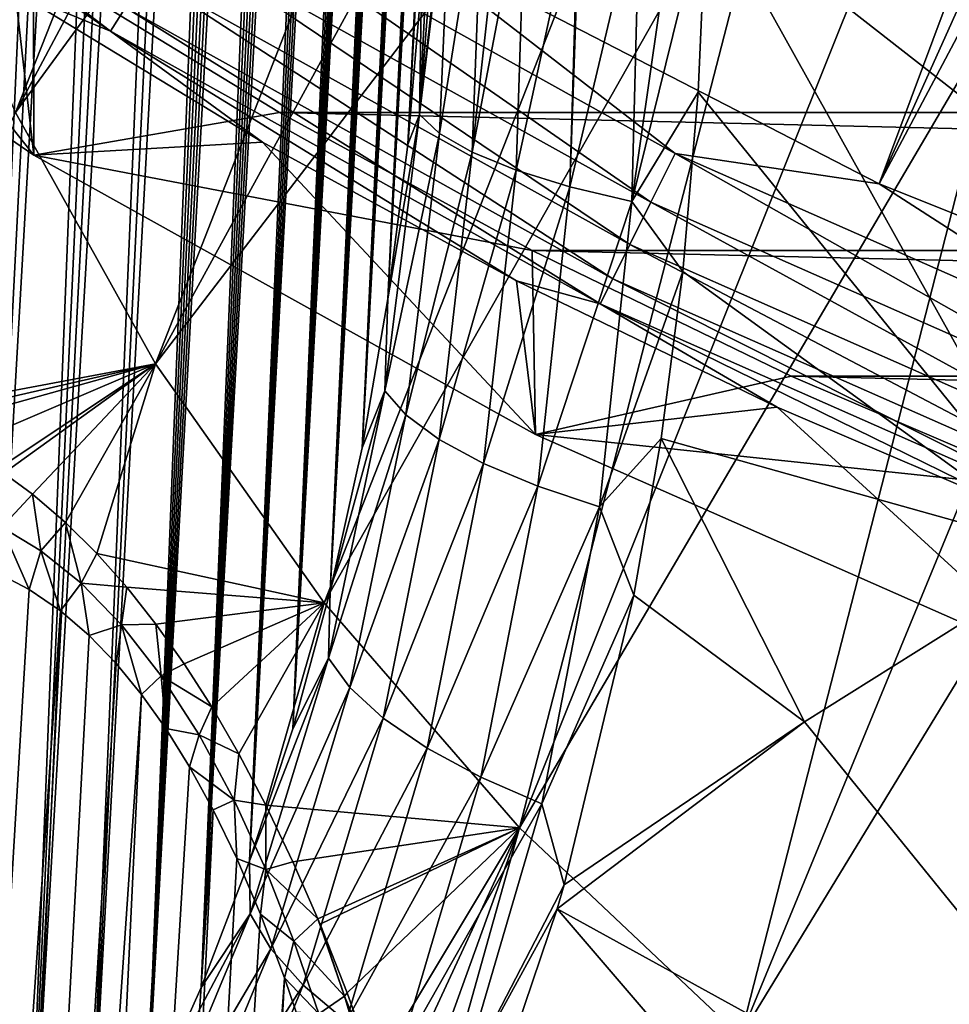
# Model space of a CAD drawing. Header units: metres. Extents: x -109 to 109, y -315 to 32.
# Tile 62 of 256: x -93.68 to -88.82, y -32.07 to -26.92. Entities that reach past the tile are written whole.
import ezdxf

# ---------------------------------------------------------------- set-up
doc = ezdxf.new("R2010")
doc.units = ezdxf.units.M
doc.layers.add('solid_K244242000C74_AAA', color=7, linetype='CONTINUOUS')

msp = doc.modelspace()

# ---------------------------------------------------------------- linework, layer by layer
at = {"layer": 'solid_K244242000C74_AAA'}
for points in [[(-92.734749, -31.987024, 68.056053), (-91.775185, -13.923113, 41.181446), (-91.827324, -13.924171, 40.906372)], [(-92.734749, -31.987024, 68.056053), (-91.724617, -13.929534, 41.470112), (-91.775185, -13.923113, 41.181446)], [(-92.734749, -31.987024, 68.056053), (-91.827324, -13.924171, 40.906372), (-91.880943, -13.932295, 40.644512)], [(-92.734749, -31.987024, 68.056053), (-92.481003, -31.324652, 68.355843), (-91.724617, -13.929534, 41.470112)], [(-92.734749, -31.987024, 68.056053), (-91.880943, -13.932295, 40.644512), (-91.935974, -13.947186, 40.395546)], [(-92.734749, -31.987024, 68.056053), (-91.935974, -13.947186, 40.395546), (-91.992386, -13.968916, 40.159569)], [(-92.481003, -31.324652, 68.355843), (-91.675644, -13.94329, 41.772221), (-91.724617, -13.929534, 41.470112)], [(-92.481003, -31.324652, 68.355843), (-91.628342, -13.96501, 42.088528), (-91.675644, -13.94329, 41.772221)], [(-93.016327, -32.620781, 67.739182), (-91.992386, -13.968916, 40.159569), (-92.049995, -13.996799, 39.936111)], [(-93.016327, -32.620781, 67.739182), (-92.734749, -31.987024, 68.056053), (-91.992386, -13.968916, 40.159569)], [(-93.016327, -32.620781, 67.739182), (-92.049995, -13.996799, 39.936111), (-92.108826, -14.031004, 39.725166)], [(-92.481003, -31.324652, 68.355843), (-91.582748, -13.994642, 42.418934), (-91.628342, -13.96501, 42.088528)], [(-92.481003, -31.324652, 68.355843), (-91.53891, -14.032505, 42.763851), (-91.582748, -13.994642, 42.418934)], [(-93.016327, -32.620781, 67.739182), (-92.108826, -14.031004, 39.725166), (-92.168648, -14.071029, 39.52668)], [(-92.481003, -31.324652, 68.355843), (-92.255585, -30.633236, 68.637871), (-91.53891, -14.032505, 42.763851)], [(-92.255585, -30.633236, 68.637871), (-91.496902, -14.079169, 43.123989), (-91.53891, -14.032505, 42.763851)], [(-93.016327, -32.620781, 67.739182), (-92.168648, -14.071029, 39.52668), (-92.229248, -14.116401, 39.340569)], [(-92.255585, -30.633236, 68.637871), (-91.456734, -14.134421, 43.499065), (-91.496902, -14.079169, 43.123989)], [(-93.016327, -32.620781, 67.739182), (-92.229248, -14.116401, 39.340569), (-92.290634, -14.167296, 39.166855)], [(-92.255585, -30.633236, 68.637871), (-91.431023, -14.176423, 43.757919), (-91.456734, -14.134421, 43.499065)], [(-93.325043, -33.225441, 67.405869), (-92.290634, -14.167296, 39.166855), (-92.414452, -14.282394, 38.855431)], [(-93.325043, -33.225441, 67.405869), (-93.016327, -32.620781, 67.739182), (-92.290634, -14.167296, 39.166855)], [(-92.255585, -30.633236, 68.637871), (-91.406189, -14.222763, 44.024078), (-91.431023, -14.176423, 43.757919)], [(-92.255585, -30.633236, 68.637871), (-91.382217, -14.273176, 44.297199), (-91.406189, -14.222763, 44.024078)], [(-93.325043, -33.225441, 67.405869), (-92.414452, -14.282394, 38.855431), (-92.538818, -14.413324, 38.590031)], [(-92.255585, -30.633236, 68.637871), (-91.359131, -14.327918, 44.577595), (-91.382217, -14.273176, 44.297199)], [(-92.255585, -30.633236, 68.637871), (-92.059273, -29.912788, 68.90123), (-91.359131, -14.327918, 44.577595)], [(-92.059273, -29.912788, 68.90123), (-91.336975, -14.38732, 44.865688), (-91.359131, -14.327918, 44.577595)], [(-93.660652, -33.801411, 67.056526), (-92.538818, -14.413324, 38.590031), (-92.662857, -14.55744, 38.367126)], [(-93.660652, -33.801411, 67.056526), (-93.325043, -33.225441, 67.405869), (-92.538818, -14.413324, 38.590031)], [(-92.059273, -29.912788, 68.90123), (-91.31575, -14.45146, 45.161579), (-91.336975, -14.38732, 44.865688)], [(-92.059273, -29.912788, 68.90123), (-91.295448, -14.520084, 45.464935), (-91.31575, -14.45146, 45.161579)], [(-92.059273, -29.912788, 68.90123), (-91.2761, -14.593557, 45.776207), (-91.295448, -14.520084, 45.464935)], [(-93.660652, -33.801411, 67.056526), (-92.662857, -14.55744, 38.367126), (-92.786491, -14.712688, 38.181286)], [(-92.059273, -29.912788, 68.90123), (-91.257744, -14.672276, 46.095867), (-91.2761, -14.593557, 45.776207)], [(-92.059273, -29.912788, 68.90123), (-91.240379, -14.756166, 46.423832), (-91.257744, -14.672276, 46.095867)], [(-93.660652, -33.801411, 67.056526), (-92.786491, -14.712688, 38.181286), (-92.911285, -14.879952, 38.026783)], [(-92.059273, -29.912788, 68.90123), (-91.224007, -14.845071, 46.759903), (-91.240379, -14.756166, 46.423832)], [(-91.771088, -26.450235, -78.325066), (-89.187675, -27.782076, -78.325066), (-84.324875, -14.759292, -73.288864)], [(-89.187675, -27.782076, -78.325066), (-83.514343, -15.161276, -73.288864), (-84.324875, -14.759292, -73.288864)], [(-94.022644, -34.348198, 66.691551), (-92.911285, -14.879952, 38.026783), (-93.039063, -15.061256, 37.899879)], [(-94.022644, -34.348198, 66.691551), (-93.660652, -33.801411, 67.056526), (-92.911285, -14.879952, 38.026783)], [(-92.059273, -29.912788, 68.90123), (-91.892899, -29.163418, 69.145096), (-91.224007, -14.845071, 46.759903)], [(-91.892899, -29.163418, 69.145096), (-91.208656, -14.939462, 47.104622), (-91.224007, -14.845071, 46.759903)], [(-91.892899, -29.163418, 69.145096), (-91.194374, -15.039802, 47.458508), (-91.208656, -14.939462, 47.104622)], [(-91.892899, -29.163418, 69.145096), (-91.181137, -15.145789, 47.821236), (-91.194374, -15.039802, 47.458508)], [(-94.022644, -34.348198, 66.691551), (-93.039063, -15.061256, 37.899879), (-93.172005, -15.259693, 37.798374)], [(-91.892899, -29.163418, 69.145096), (-91.168953, -15.257475, 48.192837), (-91.181137, -15.145789, 47.821236)], [(-89.187675, -27.782076, -78.325066), (-82.683243, -15.518789, -73.288864), (-83.514343, -15.161276, -73.288864)], [(-94.022644, -34.348198, 66.691551), (-93.172005, -15.259693, 37.798374), (-93.312584, -15.479293, 37.721706)], [(-91.892899, -29.163418, 69.145096), (-91.160538, -15.345319, 48.477726), (-91.168953, -15.257475, 48.192837)], [(-91.892899, -29.163418, 69.145096), (-91.152771, -15.436923, 48.7682), (-91.160538, -15.345319, 48.477726)], [(-91.892899, -29.163418, 69.145096), (-91.145638, -15.532283, 49.064262), (-91.152771, -15.436923, 48.7682)], [(-94.410835, -34.865726, 66.311256), (-93.312584, -15.479293, 37.721706), (-93.463249, -15.724879, 37.671524)], [(-94.410835, -34.865726, 66.311256), (-94.022644, -34.348198, 66.691551), (-93.312584, -15.479293, 37.721706)], [(-91.892899, -29.163418, 69.145096), (-91.757271, -28.384418, 69.368095), (-91.145638, -15.532283, 49.064262)], [(-91.757271, -28.384418, 69.368095), (-91.139114, -15.631063, 49.365555), (-91.145638, -15.532283, 49.064262)], [(-89.187675, -27.782076, -78.325066), (-86.489372, -28.862318, -78.325066), (-82.683243, -15.518789, -73.288864)], [(-91.757271, -28.384418, 69.368095), (-91.133224, -15.733521, 49.672329), (-91.139114, -15.631063, 49.365555)], [(-94.410835, -34.865726, 66.311256), (-93.463249, -15.724879, 37.671524), (-93.625526, -16.000553, 37.651882)], [(-91.757271, -28.384418, 69.368095), (-91.127998, -15.83994, 49.984875), (-91.133224, -15.733521, 49.672329)], [(-91.757271, -28.384418, 69.368095), (-91.123444, -15.950604, 50.303474), (-91.127998, -15.83994, 49.984875)], [(-91.757271, -28.384418, 69.368095), (-91.119576, -16.065567, 50.628185), (-91.123444, -15.950604, 50.303474)], [(-94.825127, -35.353676, 65.915604), (-93.625526, -16.000553, 37.651882), (-93.799942, -16.308577, 37.666935)], [(-94.825127, -35.353676, 65.915604), (-94.410835, -34.865726, 66.311256), (-93.625526, -16.000553, 37.651882)], [(-91.757271, -28.384418, 69.368095), (-91.116341, -16.184387, 50.958572), (-91.119576, -16.065567, 50.628185)], [(-91.757271, -28.384418, 69.368095), (-91.113777, -16.307348, 51.294899), (-91.116341, -16.184387, 50.958572)], [(-91.757271, -28.384418, 69.368095), (-91.1119, -16.43479, 51.637482), (-91.113777, -16.307348, 51.294899)], [(-91.757271, -28.384418, 69.368095), (-91.110741, -16.567055, 51.986637), (-91.1119, -16.43479, 51.637482)], [(-91.757271, -28.384418, 69.368095), (-91.653458, -27.576309, 69.569267), (-91.110741, -16.567055, 51.986637)], [(-91.653458, -27.576309, 69.569267), (-91.110298, -16.704269, 52.342491), (-91.110741, -16.567055, 51.986637)], [(-91.653458, -27.576309, 69.569267), (-91.110527, -16.845873, 52.704533), (-91.110298, -16.704269, 52.342491)], [(-91.653458, -27.576309, 69.569267), (-91.111435, -16.992165, 53.073009), (-91.110527, -16.845873, 52.704533)], [(-91.653458, -27.576309, 69.569267), (-91.113068, -17.143559, 53.448288), (-91.111435, -16.992165, 53.073009)], [(-91.653458, -27.576309, 69.569267), (-91.114906, -17.268625, 53.753639), (-91.113068, -17.143559, 53.448288)], [(-91.653458, -27.576309, 69.569267), (-91.117233, -17.397423, 54.063744), (-91.114906, -17.268625, 53.753639)], [(-91.653458, -27.576309, 69.569267), (-91.12001, -17.529573, 54.378288), (-91.117233, -17.397423, 54.063744)], [(-91.653458, -27.576309, 69.569267), (-91.123222, -17.664953, 54.697159), (-91.12001, -17.529573, 54.378288)], [(-91.653458, -27.576309, 69.569267), (-91.126892, -17.803816, 55.020565), (-91.123222, -17.664953, 54.697159)], [(-91.653458, -27.576309, 69.569267), (-91.131035, -17.946421, 55.348701), (-91.126892, -17.803816, 55.020565)], [(-91.653458, -27.576309, 69.569267), (-91.582436, -26.737772, 69.746635), (-91.131035, -17.946421, 55.348701)], [(-93.706413, -27.409283, 27.134937), (-94.283287, -26.043947, 28.090956), (-91.721329, -22.381346, 22.677988)], [(-93.706413, -27.409283, 27.134937), (-91.721329, -22.381346, 22.677988), (-91.398743, -23.073599, 22.193266)], [(-93.706413, -27.409283, 27.134937), (-91.398743, -23.073599, 22.193266), (-91.029282, -23.749949, 21.719683)], [(-92.973717, -28.723515, 26.214703), (-93.706413, -27.409283, 27.134937), (-91.029282, -23.749949, 21.719683)], [(-92.973717, -28.723515, 26.214703), (-91.029282, -23.749949, 21.719683), (-90.614105, -24.408264, 21.258724)], [(-92.973717, -28.723515, 26.214703), (-90.614105, -24.408264, 21.258724), (-90.154518, -25.046474, 20.811846)], [(-92.091827, -29.974745, 25.338581), (-92.973717, -28.723515, 26.214703), (-90.154518, -25.046474, 20.811846)], [(-92.091827, -29.974745, 25.338581), (-90.154518, -25.046474, 20.811846), (-89.651978, -25.662571, 20.380449)], [(-95.626381, -25.327423, -79.521729), (-93.20787, -26.98414, -79.521729), (-95.537621, -25.209885, -79.20536)], [(-93.20787, -26.98414, -79.521729), (-93.130333, -26.858913, -79.20536), (-95.537621, -25.209885, -79.20536)], [(-95.626381, -25.327423, -79.521729), (-93.707352, -26.775158, -79.857155), (-93.20787, -26.98414, -79.521729)], [(-88.453484, -25.43568, 72.422318), (-90.090057, -26.283869, 71.828407), (-86.687981, -28.941093, 72.09848)], [(-91.068741, -31.151642, 24.514509), (-92.091827, -29.974745, 25.338581), (-89.651978, -25.662571, 20.380449)], [(-91.068741, -31.151642, 24.514509), (-89.651978, -25.662571, 20.380449), (-89.108047, -26.254618, 19.965893)], [(-94.961876, -25.926069, -79.857155), (-96.085686, -25.935514, -83.669998), (-93.609093, -27.632029, -83.669998)], [(-93.609093, -27.632029, -83.669998), (-96.085686, -25.935514, -83.669998), (-93.611084, -26.624954, -83.82)], [(-93.707352, -26.775158, -79.857155), (-94.961876, -25.926069, -79.857155), (-93.609093, -27.632029, -83.669998)], [(-91.59285, -27.419867, 69.988159), (-91.519005, -25.943859, 70.267639), (-91.582436, -26.737772, 69.746635)], [(-91.59285, -27.419867, 69.988159), (-91.479561, -25.980305, 70.447701), (-91.519005, -25.943859, 70.267639)], [(-88.166451, -27.011303, 19.309223), (-89.108047, -26.254618, 19.965893), (-89.292892, -25.924986, 20.06987)], [(-88.166451, -27.011303, 19.309223), (-89.292892, -25.924986, 20.06987), (-88.108452, -26.915844, 19.268673)], [(-91.59285, -27.419867, 69.988159), (-91.433456, -26.010519, 70.594872), (-91.479561, -25.980305, 70.447701)], [(-91.59285, -27.419867, 69.988159), (-91.422569, -26.016598, 70.624542), (-91.433456, -26.010519, 70.594872)], [(-91.487991, -27.518879, 70.336266), (-91.422569, -26.016598, 70.624542), (-91.59285, -27.419867, 69.988159)], [(-91.487991, -27.518879, 70.336266), (-91.259552, -26.085991, 70.957085), (-91.422569, -26.016598, 70.624542)], [(-91.317413, -27.617203, 70.657532), (-91.259552, -26.085991, 70.957085), (-91.487991, -27.518879, 70.336266)], [(-91.317413, -27.617203, 70.657532), (-91.150673, -26.119865, 71.115906), (-91.259552, -26.085991, 70.957085)], [(-91.317413, -27.617203, 70.657532), (-91.035698, -26.149666, 71.253456), (-91.150673, -26.119865, 71.115906)], [(-91.087181, -27.711336, 70.940559), (-91.035698, -26.149666, 71.253456), (-91.317413, -27.617203, 70.657532)], [(-91.087181, -27.711336, 70.940559), (-90.759018, -26.205057, 71.503143), (-91.035698, -26.149666, 71.253456)], [(-90.805458, -27.797941, 71.175301), (-90.759018, -26.205057, 71.503143), (-91.087181, -27.711336, 70.940559)], [(-90.805458, -27.797941, 71.175301), (-90.749451, -26.206654, 71.510223), (-90.759018, -26.205057, 71.503143)], [(-90.805458, -27.797941, 71.175301), (-90.439308, -26.250328, 71.697296), (-90.749451, -26.206654, 71.510223)], [(-92.895164, -26.479095, -78.672592), (-90.382042, -27.878895, -78.672592), (-92.744682, -26.236067, -78.472404)], [(-92.744682, -26.236067, -78.472404), (-90.254631, -27.623018, -78.472404), (-91.771088, -26.450235, -78.325066)], [(-90.382042, -27.878895, -78.672592), (-90.254631, -27.623018, -78.472404), (-92.744682, -26.236067, -78.472404)], [(-91.068741, -31.151642, 24.514509), (-89.108047, -26.254618, 19.965893), (-88.524452, -26.820749, 19.569485)], [(-90.482239, -27.873957, 71.353432), (-90.439308, -26.250328, 71.697296), (-90.805458, -27.797941, 71.175301)], [(-90.482239, -27.873957, 71.353432), (-90.250999, -26.270479, 71.7771), (-90.439308, -26.250328, 71.697296)], [(-90.482239, -27.873957, 71.353432), (-90.090057, -26.283869, 71.828407), (-90.250999, -26.270479, 71.7771)], [(-88.166451, -27.011303, 19.309223), (-88.524452, -26.820749, 19.569485), (-89.108047, -26.254618, 19.965893)], [(-90.482239, -27.873957, 71.353432), (-90.134674, -27.30278, 71.608345), (-90.090057, -26.283869, 71.828407)], [(-90.090057, -26.283869, 71.828407), (-90.134674, -27.30278, 71.608345), (-88.177071, -29.717634, 71.554741)], [(-90.090057, -26.283869, 71.828407), (-88.177071, -29.717634, 71.554741), (-86.687981, -28.941093, 72.09848)], [(-90.254631, -27.623018, -78.472404), (-89.187675, -27.782076, -78.325066), (-91.771088, -26.450235, -78.325066)], [(-93.025032, -26.688839, -78.919411), (-90.492004, -28.099726, -78.919411), (-92.895164, -26.479095, -78.672592)], [(-90.492004, -28.099726, -78.919411), (-90.382042, -27.878895, -78.672592), (-92.895164, -26.479095, -78.672592)], [(-93.611084, -26.624954, -83.82), (-59.388916, -26.624954, -83.82), (-60.675346, -27.409105, -83.82)], [(-93.611084, -26.624954, -83.82), (-60.675346, -27.409105, -83.82), (-92.324654, -27.409105, -83.82)], [(-93.609093, -27.632029, -83.669998), (-93.611084, -26.624954, -83.82), (-92.324654, -27.409105, -83.82)], [(-93.130333, -26.858913, -79.20536), (-90.581161, -28.278791, -79.20536), (-93.025032, -26.688839, -78.919411)], [(-90.581161, -28.278791, -79.20536), (-90.492004, -28.099726, -78.919411), (-93.025032, -26.688839, -78.919411)], [(-92.413849, -27.563591, -79.857155), (-93.707352, -26.775158, -79.857155), (-93.609093, -27.632029, -83.669998)], [(-93.20787, -26.98414, -79.521729), (-93.707352, -26.775158, -79.857155), (-92.413849, -27.563591, -79.857155)], [(-91.59285, -27.419867, 69.988159), (-91.582436, -26.737772, 69.746635), (-91.653458, -27.576309, 69.569267)], [(-89.913719, -32.243546, 23.74995), (-91.068741, -31.151642, 24.514509), (-88.524452, -26.820749, 19.569485)], [(-89.913719, -32.243546, 23.74995), (-88.524452, -26.820749, 19.569485), (-87.903023, -27.359186, 19.192467)], [(-93.20787, -26.98414, -79.521729), (-90.64682, -28.410639, -79.521729), (-93.130333, -26.858913, -79.20536)], [(-90.64682, -28.410639, -79.521729), (-90.581161, -28.278791, -79.20536), (-93.130333, -26.858913, -79.20536)], [(-93.20787, -26.98414, -79.521729), (-92.413849, -27.563591, -79.857155), (-91.08429, -28.289583, -79.857155)], [(-93.20787, -26.98414, -79.521729), (-91.08429, -28.289583, -79.857155), (-90.64682, -28.410639, -79.521729)], [(-90.482239, -27.873957, 71.353432), (-90.21563, -28.241627, 71.373337), (-90.134674, -27.30278, 71.608345)], [(-90.134674, -27.30278, 71.608345), (-90.21563, -28.241627, 71.373337), (-88.177071, -29.717634, 71.554741)], [(-89.913719, -32.243546, 23.74995), (-87.903023, -27.359186, 19.192467), (-87.245712, -27.868233, 18.836027)], [(-94.420181, -28.996735, 28.902571), (-93.706413, -27.409283, 27.134937), (-92.973717, -28.723515, 26.214703)], [(-93.609093, -27.632029, -83.669998), (-92.324654, -27.409105, -83.82), (-91.002342, -28.131109, -83.82)], [(-92.324654, -27.409105, -83.82), (-60.675346, -27.409105, -83.82), (-61.997654, -28.131109, -83.82)], [(-92.324654, -27.409105, -83.82), (-61.997654, -28.131109, -83.82), (-91.002342, -28.131109, -83.82)], [(-91.774246, -28.864626, 69.623062), (-91.59285, -27.419867, 69.988159), (-91.757271, -28.384418, 69.368095)], [(-91.487991, -27.518879, 70.336266), (-91.59285, -27.419867, 69.988159), (-91.774246, -28.864626, 69.623062)], [(-91.59285, -27.419867, 69.988159), (-91.653458, -27.576309, 69.569267), (-91.757271, -28.384418, 69.368095)], [(-91.664444, -28.991077, 69.960594), (-91.487991, -27.518879, 70.336266), (-91.774246, -28.864626, 69.623062)], [(-91.317413, -27.617203, 70.657532), (-91.487991, -27.518879, 70.336266), (-91.664444, -28.991077, 69.960594)], [(-92.413849, -27.563591, -79.857155), (-93.609093, -27.632029, -83.669998), (-90.986404, -29.092854, -83.669998)], [(-91.08429, -28.289583, -79.857155), (-92.413849, -27.563591, -79.857155), (-90.986404, -29.092854, -83.669998)], [(-90.986404, -29.092854, -83.669998), (-93.609093, -27.632029, -83.669998), (-91.002342, -28.131109, -83.82)], [(-91.48999, -29.119514, 70.26889), (-91.317413, -27.617203, 70.657532), (-91.664444, -28.991077, 69.960594)], [(-91.087181, -27.711336, 70.940559), (-91.317413, -27.617203, 70.657532), (-91.48999, -29.119514, 70.26889)], [(-90.382042, -27.878895, -78.672592), (-87.750481, -29.04084, -78.672592), (-90.254631, -27.623018, -78.472404)], [(-90.254631, -27.623018, -78.472404), (-87.647224, -28.7743, -78.472404), (-89.187675, -27.782076, -78.325066)], [(-87.750481, -29.04084, -78.672592), (-87.647224, -28.7743, -78.472404), (-90.254631, -27.623018, -78.472404)], [(-91.257065, -29.245371, 70.536995), (-91.087181, -27.711336, 70.940559), (-91.48999, -29.119514, 70.26889)], [(-90.805458, -27.797941, 71.175301), (-91.087181, -27.711336, 70.940559), (-91.257065, -29.245371, 70.536995)], [(-90.973953, -29.364182, 70.755409), (-90.805458, -27.797941, 71.175301), (-91.257065, -29.245371, 70.536995)], [(-90.482239, -27.873957, 71.353432), (-90.805458, -27.797941, 71.175301), (-90.973953, -29.364182, 70.755409)], [(-87.647224, -28.7743, -78.472404), (-86.489372, -28.862318, -78.325066), (-89.187675, -27.782076, -78.325066)], [(-88.637215, -33.24057, 23.051826), (-89.913719, -32.243546, 23.74995), (-87.245712, -27.868233, 18.836027)], [(-90.650688, -29.471735, 70.916367), (-90.482239, -27.873957, 71.353432), (-90.973953, -29.364182, 70.755409)], [(-90.650688, -29.471735, 70.916367), (-90.21563, -28.241627, 71.373337), (-90.482239, -27.873957, 71.353432)], [(-90.492004, -28.099726, -78.919411), (-87.8396, -29.270876, -78.919411), (-90.382042, -27.878895, -78.672592)], [(-87.8396, -29.270876, -78.919411), (-87.750481, -29.04084, -78.672592), (-90.382042, -27.878895, -78.672592)], [(-90.581161, -28.278791, -79.20536), (-87.911858, -29.457405, -79.20536), (-90.492004, -28.099726, -78.919411)], [(-87.911858, -29.457405, -79.20536), (-87.8396, -29.270876, -78.919411), (-90.492004, -28.099726, -78.919411)], [(-91.002342, -28.131109, -83.82), (-61.997654, -28.131109, -83.82), (-63.352322, -28.789171, -83.82)], [(-91.002342, -28.131109, -83.82), (-63.352322, -28.789171, -83.82), (-89.647675, -28.789171, -83.82)], [(-90.986404, -29.092854, -83.669998), (-91.002342, -28.131109, -83.82), (-89.647675, -28.789171, -83.82)], [(-90.650688, -29.471735, 70.916367), (-90.329071, -29.11421, 71.12542), (-90.21563, -28.241627, 71.373337)], [(-90.64682, -28.410639, -79.521729), (-87.965065, -29.594748, -79.521729), (-90.581161, -28.278791, -79.20536)], [(-87.965065, -29.594748, -79.521729), (-87.911858, -29.457405, -79.20536), (-90.581161, -28.278791, -79.20536)], [(-90.21563, -28.241627, 71.373337), (-90.329071, -29.11421, 71.12542), (-88.177071, -29.717634, 71.554741)], [(-89.721703, -28.951488, -79.857155), (-91.08429, -28.289583, -79.857155), (-90.986404, -29.092854, -83.669998)], [(-90.64682, -28.410639, -79.521729), (-91.08429, -28.289583, -79.857155), (-89.721703, -28.951488, -79.857155)], [(-91.774246, -28.864626, 69.623062), (-91.757271, -28.384418, 69.368095), (-91.892899, -29.163418, 69.145096)], [(-90.64682, -28.410639, -79.521729), (-89.721703, -28.951488, -79.857155), (-88.329163, -29.547808, -79.857155)], [(-90.64682, -28.410639, -79.521729), (-88.329163, -29.547808, -79.857155), (-87.965065, -29.594748, -79.521729)], [(-94.308754, -29.028305, 28.693356), (-94.420181, -28.996735, 28.902571), (-92.973717, -28.723515, 26.214703)], [(-94.200523, -29.066525, 28.495916), (-94.308754, -29.028305, 28.693356), (-92.973717, -28.723515, 26.214703)], [(-93.993431, -29.16049, 28.134439), (-94.200523, -29.066525, 28.495916), (-92.973717, -28.723515, 26.214703)], [(-93.79908, -29.274761, 27.815552), (-93.993431, -29.16049, 28.134439), (-92.973717, -28.723515, 26.214703)], [(-93.766235, -29.296635, 27.763668), (-93.79908, -29.274761, 27.815552), (-92.973717, -28.723515, 26.214703)], [(-93.616096, -29.406357, 27.534233), (-93.766235, -29.296635, 27.763668), (-92.973717, -28.723515, 26.214703)], [(-93.443413, -29.554035, 27.286863), (-93.616096, -29.406357, 27.534233), (-92.973717, -28.723515, 26.214703)], [(-93.279518, -29.716154, 27.069237), (-93.443413, -29.554035, 27.286863), (-92.973717, -28.723515, 26.214703)], [(-93.279518, -29.716154, 27.069237), (-92.973717, -28.723515, 26.214703), (-92.091827, -29.974745, 25.338581)], [(-90.986404, -29.092854, -83.669998), (-89.647675, -28.789171, -83.82), (-88.262672, -29.382273, -83.82)], [(-89.647675, -28.789171, -83.82), (-63.352322, -28.789171, -83.82), (-64.737328, -29.382273, -83.82)], [(-89.647675, -28.789171, -83.82), (-64.737328, -29.382273, -83.82), (-88.262672, -29.382273, -83.82)], [(-92.068306, -30.263641, 69.173698), (-91.774246, -28.864626, 69.623062), (-92.059273, -29.912788, 68.90123)], [(-91.664444, -28.991077, 69.960594), (-91.774246, -28.864626, 69.623062), (-92.068306, -30.263641, 69.173698)], [(-91.774246, -28.864626, 69.623062), (-91.892899, -29.163418, 69.145096), (-92.059273, -29.912788, 68.90123)], [(-91.957489, -30.418209, 69.49897), (-91.664444, -28.991077, 69.960594), (-92.068306, -30.263641, 69.173698)], [(-91.48999, -29.119514, 70.26889), (-91.664444, -28.991077, 69.960594), (-91.957489, -30.418209, 69.49897)], [(-89.721703, -28.951488, -79.857155), (-90.986404, -29.092854, -83.669998), (-88.240318, -30.305361, -83.669998)], [(-88.329163, -29.547808, -79.857155), (-89.721703, -28.951488, -79.857155), (-88.240318, -30.305361, -83.669998)], [(-88.240318, -30.305361, -83.669998), (-90.986404, -29.092854, -83.669998), (-88.262672, -29.382273, -83.82)], [(-91.783257, -30.577408, 69.792694), (-91.48999, -29.119514, 70.26889), (-91.957489, -30.418209, 69.49897)], [(-91.257065, -29.245371, 70.536995), (-91.48999, -29.119514, 70.26889), (-91.783257, -30.577408, 69.792694)], [(-90.650688, -29.471735, 70.916367), (-90.471382, -29.933474, 70.865433), (-90.329071, -29.11421, 71.12542)], [(-90.329071, -29.11421, 71.12542), (-90.471382, -29.933474, 70.865433), (-89.578529, -30.596832, 70.939117)], [(-90.329071, -29.11421, 71.12542), (-89.578529, -30.596832, 70.939117), (-88.177071, -29.717634, 71.554741)], [(-91.551781, -30.735579, 70.044441), (-91.257065, -29.245371, 70.536995), (-91.783257, -30.577408, 69.792694)], [(-90.973953, -29.364182, 70.755409), (-91.257065, -29.245371, 70.536995), (-91.551781, -30.735579, 70.044441)], [(-93.776848, -29.577719, 27.925911), (-93.766235, -29.296635, 27.763668), (-93.616096, -29.406357, 27.534233)], [(-93.572571, -29.70155, 27.600996), (-93.776848, -29.577719, 27.925911), (-93.616096, -29.406357, 27.534233)], [(-93.572571, -29.70155, 27.600996), (-93.616096, -29.406357, 27.534233), (-93.443413, -29.554035, 27.286863)], [(-91.271286, -30.88711, 70.245277), (-90.973953, -29.364182, 70.755409), (-91.551781, -30.735579, 70.044441)], [(-90.650688, -29.471735, 70.916367), (-90.973953, -29.364182, 70.755409), (-91.271286, -30.88711, 70.245277)], [(-90.951729, -31.02663, 70.388069), (-90.650688, -29.471735, 70.916367), (-91.271286, -30.88711, 70.245277)], [(-90.951729, -31.02663, 70.388069), (-90.471382, -29.933474, 70.865433), (-90.650688, -29.471735, 70.916367)], [(-93.362747, -29.870653, 27.298376), (-93.572571, -29.70155, 27.600996), (-93.443413, -29.554035, 27.286863)], [(-93.362747, -29.870653, 27.298376), (-93.443413, -29.554035, 27.286863), (-93.279518, -29.716154, 27.069237)], [(-93.776848, -29.577719, 27.925911), (-93.633324, -29.903919, 27.925924), (-93.808662, -29.813515, 28.222996)], [(-93.572571, -29.70155, 27.600996), (-93.633324, -29.903919, 27.925924), (-93.776848, -29.577719, 27.925911)], [(-93.572571, -29.70155, 27.600996), (-93.470352, -30.01615, 27.671865), (-93.633324, -29.903919, 27.925924)], [(-93.362747, -29.870653, 27.298376), (-93.470352, -30.01615, 27.671865), (-93.572571, -29.70155, 27.600996)], [(-93.362747, -29.870653, 27.298376), (-93.279518, -29.716154, 27.069237), (-93.12236, -29.893044, 26.877262)], [(-93.12236, -29.893044, 26.877262), (-93.279518, -29.716154, 27.069237), (-92.091827, -29.974745, 25.338581)], [(-88.177071, -29.717634, 71.554741), (-89.578529, -30.596832, 70.939117), (-87.104576, -33.651054, 70.587013)], [(-94.825348, -49.848461, 55.766212), (-93.808662, -29.813515, 28.222996), (-93.633324, -29.903919, 27.925924)], [(-93.362747, -29.870653, 27.298376), (-93.319504, -30.145931, 27.456665), (-93.470352, -30.01615, 27.671865)], [(-93.151169, -30.088797, 27.028265), (-93.362747, -29.870653, 27.298376), (-93.12236, -29.893044, 26.877262)], [(-93.151169, -30.088797, 27.028265), (-93.319504, -30.145931, 27.456665), (-93.362747, -29.870653, 27.298376)], [(-94.825348, -49.848461, 55.766212), (-93.633324, -29.903919, 27.925924), (-93.470352, -30.01615, 27.671865)], [(-93.151169, -30.088797, 27.028265), (-93.12236, -29.893044, 26.877262), (-92.970779, -30.085201, 26.708786)], [(-92.970779, -30.085201, 26.708786), (-93.12236, -29.893044, 26.877262), (-92.091827, -29.974745, 25.338581)], [(-92.068306, -30.263641, 69.173698), (-92.059273, -29.912788, 68.90123), (-92.255585, -30.633236, 68.637871)], [(-92.823486, -30.293041, 26.561634), (-92.970779, -30.085201, 26.708786), (-92.091827, -29.974745, 25.338581)], [(-92.679092, -30.519058, 26.434641), (-92.823486, -30.293041, 26.561634), (-92.091827, -29.974745, 25.338581)], [(-92.536743, -30.76524, 26.327547), (-92.679092, -30.519058, 26.434641), (-92.091827, -29.974745, 25.338581)], [(-92.3955, -31.033552, 26.240192), (-92.536743, -30.76524, 26.327547), (-92.091827, -29.974745, 25.338581)], [(-92.3955, -31.033552, 26.240192), (-92.091827, -29.974745, 25.338581), (-91.068741, -31.151642, 24.514509)], [(-90.951729, -31.02663, 70.388069), (-90.835625, -31.450621, 70.308769), (-90.471382, -29.933474, 70.865433)], [(-90.471382, -29.933474, 70.865433), (-90.835625, -31.450621, 70.308769), (-89.578529, -30.596832, 70.939117)], [(-94.411041, -50.387135, 55.443027), (-94.825348, -49.848461, 55.766212), (-93.470352, -30.01615, 27.671865)], [(-94.411041, -50.387135, 55.443027), (-93.470352, -30.01615, 27.671865), (-93.319504, -30.145931, 27.456665)], [(-93.151169, -30.088797, 27.028265), (-93.178833, -30.291859, 27.275339), (-93.319504, -30.145931, 27.456665)], [(-93.151169, -30.088797, 27.028265), (-93.046143, -30.453705, 27.123137), (-93.178833, -30.291859, 27.275339)], [(-92.943077, -30.355654, 26.800831), (-93.151169, -30.088797, 27.028265), (-92.970779, -30.085201, 26.708786)], [(-92.943077, -30.355654, 26.800831), (-93.046143, -30.453705, 27.123137), (-93.151169, -30.088797, 27.028265)], [(-92.943077, -30.355654, 26.800831), (-92.970779, -30.085201, 26.708786), (-92.823486, -30.293041, 26.561634)], [(-94.411041, -50.387135, 55.443027), (-93.319504, -30.145931, 27.456665), (-93.178833, -30.291859, 27.275339)], [(-92.068306, -30.263641, 69.173698), (-92.255585, -30.633236, 68.637871), (-92.481003, -31.324652, 68.355843)], [(-92.47802, -31.601341, 68.642891), (-92.068306, -30.263641, 69.173698), (-92.481003, -31.324652, 68.355843)], [(-91.957489, -30.418209, 69.49897), (-92.068306, -30.263641, 69.173698), (-92.47802, -31.601341, 68.642891)], [(-94.411041, -50.387135, 55.443027), (-93.178833, -30.291859, 27.275339), (-93.046143, -30.453705, 27.123137)], [(-92.943077, -30.355654, 26.800831), (-92.823486, -30.293041, 26.561634), (-92.679092, -30.519058, 26.434641)], [(-92.943077, -30.355654, 26.800831), (-92.919121, -30.63242, 26.995749), (-93.046143, -30.453705, 27.123137)], [(-92.744919, -30.66522, 26.624699), (-92.943077, -30.355654, 26.800831), (-92.679092, -30.519058, 26.434641)], [(-92.744919, -30.66522, 26.624699), (-92.919121, -30.63242, 26.995749), (-92.943077, -30.355654, 26.800831)], [(-92.370468, -31.783997, 68.954407), (-91.957489, -30.418209, 69.49897), (-92.47802, -31.601341, 68.642891)], [(-91.783257, -30.577408, 69.792694), (-91.957489, -30.418209, 69.49897), (-92.370468, -31.783997, 68.954407)], [(-94.02282, -50.921535, 55.086777), (-94.411041, -50.387135, 55.443027), (-93.046143, -30.453705, 27.123137)], [(-94.02282, -50.921535, 55.086777), (-93.046143, -30.453705, 27.123137), (-92.919121, -30.63242, 26.995749)], [(-92.744919, -30.66522, 26.624699), (-92.679092, -30.519058, 26.434641), (-92.536743, -30.76524, 26.327547)], [(-92.200882, -31.9739, 69.232178), (-91.783257, -30.577408, 69.792694), (-92.370468, -31.783997, 68.954407)], [(-91.551781, -30.735579, 70.044441), (-91.783257, -30.577408, 69.792694), (-92.200882, -31.9739, 69.232178)], [(-89.578529, -30.596832, 70.939117), (-90.87207, -31.576059, 70.258057), (-87.104576, -33.651054, 70.587013)], [(-90.835625, -31.450621, 70.308769), (-90.87207, -31.576059, 70.258057), (-89.578529, -30.596832, 70.939117)], [(-94.02282, -50.921535, 55.086777), (-92.919121, -30.63242, 26.995749), (-92.794983, -30.831913, 26.890482)], [(-92.744919, -30.66522, 26.624699), (-92.794983, -30.831913, 26.890482), (-92.919121, -30.63242, 26.995749)], [(-92.561699, -31.007193, 26.502567), (-92.794983, -30.831913, 26.890482), (-92.744919, -30.66522, 26.624699)], [(-92.561699, -31.007193, 26.502567), (-92.744919, -30.66522, 26.624699), (-92.536743, -30.76524, 26.327547)], [(-91.975296, -32.164307, 69.466331), (-91.551781, -30.735579, 70.044441), (-92.200882, -31.9739, 69.232178)], [(-91.271286, -30.88711, 70.245277), (-91.551781, -30.735579, 70.044441), (-91.975296, -32.164307, 69.466331)], [(-92.561699, -31.007193, 26.502567), (-92.536743, -30.76524, 26.327547), (-92.3955, -31.033552, 26.240192)], [(-94.02282, -50.921535, 55.086777), (-92.794983, -30.831913, 26.890482), (-92.671783, -31.056913, 26.806984)], [(-92.561699, -31.007193, 26.502567), (-92.671783, -31.056913, 26.806984), (-92.794983, -30.831913, 26.890482)], [(-91.701698, -32.348457, 69.648567), (-91.271286, -30.88711, 70.245277), (-91.975296, -32.164307, 69.466331)], [(-90.951729, -31.02663, 70.388069), (-91.271286, -30.88711, 70.245277), (-91.701698, -32.348457, 69.648567)], [(-92.561699, -31.007193, 26.502567), (-92.548248, -31.312519, 26.746538), (-92.671783, -31.056913, 26.806984)], [(-92.396431, -31.370275, 26.432554), (-92.561699, -31.007193, 26.502567), (-92.3955, -31.033552, 26.240192)], [(-92.396431, -31.370275, 26.432554), (-92.548248, -31.312519, 26.746538), (-92.561699, -31.007193, 26.502567)], [(-93.660774, -51.451569, 54.697765), (-94.02282, -50.921535, 55.086777), (-92.671783, -31.056913, 26.806984)], [(-93.660774, -51.451569, 54.697765), (-92.671783, -31.056913, 26.806984), (-92.548248, -31.312519, 26.746538)], [(-92.396431, -31.370275, 26.432554), (-92.3955, -31.033552, 26.240192), (-92.254295, -31.328886, 26.173843)], [(-92.254295, -31.328886, 26.173843), (-92.3955, -31.033552, 26.240192), (-91.068741, -31.151642, 24.514509)], [(-91.389816, -32.519821, 69.772408), (-90.951729, -31.02663, 70.388069), (-91.701698, -32.348457, 69.648567)], [(-91.389816, -32.519821, 69.772408), (-90.835625, -31.450621, 70.308769), (-90.951729, -31.02663, 70.388069)], [(-92.124176, -31.627621, 26.133238), (-92.254295, -31.328886, 26.173843), (-91.068741, -31.151642, 24.514509)], [(-92.112709, -31.655146, 26.130621), (-92.124176, -31.627621, 26.133238), (-91.068741, -31.151642, 24.514509)], [(-91.970207, -32.015694, 26.112516), (-92.112709, -31.655146, 26.130621), (-91.068741, -31.151642, 24.514509)], [(-91.82708, -32.416027, 26.124006), (-91.970207, -32.015694, 26.112516), (-91.068741, -31.151642, 24.514509)], [(-91.755707, -32.631454, 26.142052), (-91.82708, -32.416027, 26.124006), (-91.068741, -31.151642, 24.514509)], [(-91.684746, -32.857521, 26.169161), (-91.755707, -32.631454, 26.142052), (-91.068741, -31.151642, 24.514509)], [(-91.613899, -33.094074, 26.205051), (-91.684746, -32.857521, 26.169161), (-91.068741, -31.151642, 24.514509)], [(-91.613899, -33.094074, 26.205051), (-91.068741, -31.151642, 24.514509), (-89.913719, -32.243546, 23.74995)], [(-93.660774, -51.451569, 54.697765), (-92.548248, -31.312519, 26.746538), (-92.423752, -31.603996, 26.711803)], [(-92.396431, -31.370275, 26.432554), (-92.423752, -31.603996, 26.711803), (-92.548248, -31.312519, 26.746538)], [(-92.47802, -31.601341, 68.642891), (-92.481003, -31.324652, 68.355843), (-92.734749, -31.987024, 68.056053)], [(-92.249268, -31.745127, 26.408365), (-92.423752, -31.603996, 26.711803), (-92.396431, -31.370275, 26.432554)], [(-92.396431, -31.370275, 26.432554), (-92.254295, -31.328886, 26.173843), (-92.124176, -31.627621, 26.133238)], [(-92.249268, -31.745127, 26.408365), (-92.396431, -31.370275, 26.432554), (-92.124176, -31.627621, 26.133238)], [(-91.389816, -32.519821, 69.772408), (-90.87207, -31.576059, 70.258057), (-90.835625, -31.450621, 70.308769)], [(-91.389816, -32.519821, 69.772408), (-91.303795, -32.8498, 69.698387), (-90.87207, -31.576059, 70.258057)], [(-90.87207, -31.576059, 70.258057), (-91.303795, -32.8498, 69.698387), (-88.320061, -34.553478, 69.955132)], [(-90.87207, -31.576059, 70.258057), (-88.320061, -34.553478, 69.955132), (-87.104576, -33.651054, 70.587013)], [(-93.660774, -51.451569, 54.697765), (-92.423752, -31.603996, 26.711803), (-92.298798, -31.935934, 26.707623)], [(-92.47802, -31.601341, 68.642891), (-92.734749, -31.987024, 68.056053), (-93.016327, -32.620781, 67.739182)], [(-93.003746, -32.861626, 68.035141), (-92.47802, -31.601341, 68.642891), (-93.016327, -32.620781, 67.739182)], [(-92.370468, -31.783997, 68.954407), (-92.47802, -31.601341, 68.642891), (-93.003746, -32.861626, 68.035141)], [(-92.249268, -31.745127, 26.408365), (-92.298798, -31.935934, 26.707623), (-92.423752, -31.603996, 26.711803)], [(-92.249268, -31.745127, 26.408365), (-92.124176, -31.627621, 26.133238), (-91.984848, -32.032986, 26.141346)], [(-91.984848, -32.032986, 26.141346), (-92.124176, -31.627621, 26.133238), (-92.112709, -31.655146, 26.130621)], [(-91.984848, -32.032986, 26.141346), (-92.112709, -31.655146, 26.130621), (-91.970207, -32.015694, 26.112516)], [(-92.903908, -33.071533, 68.331696), (-92.370468, -31.783997, 68.954407), (-93.003746, -32.861626, 68.035141)], [(-92.200882, -31.9739, 69.232178), (-92.370468, -31.783997, 68.954407), (-92.903908, -33.071533, 68.331696)], [(-92.119148, -32.124985, 26.423147), (-92.298798, -31.935934, 26.707623), (-92.249268, -31.745127, 26.408365)], [(-92.119148, -32.124985, 26.423147), (-92.249268, -31.745127, 26.408365), (-91.984848, -32.032986, 26.141346)], [(-93.325127, -51.976894, 54.275974), (-93.660774, -51.451569, 54.697765), (-92.298798, -31.935934, 26.707623)], [(-93.325127, -51.976894, 54.275974), (-92.298798, -31.935934, 26.707623), (-92.236969, -32.116745, 26.718561)], [(-92.119148, -32.124985, 26.423147), (-92.236969, -32.116745, 26.718561), (-92.298798, -31.935934, 26.707623)], [(-92.743576, -33.29129, 68.592415), (-92.200882, -31.9739, 69.232178), (-92.903908, -33.071533, 68.331696)], [(-91.975296, -32.164307, 69.466331), (-92.200882, -31.9739, 69.232178), (-92.743576, -33.29129, 68.592415)], [(-92.119148, -32.124985, 26.423147), (-91.984848, -32.032986, 26.141346), (-91.863724, -32.434937, 26.184177)], [(-91.984848, -32.032986, 26.141346), (-91.970207, -32.015694, 26.112516), (-91.82708, -32.416027, 26.124006)], [(-91.863724, -32.434937, 26.184177), (-91.984848, -32.032986, 26.141346), (-91.82708, -32.416027, 26.124006)]]:
    msp.add_3dface(points, dxfattribs=at)

doc.saveas('drawing.dxf')
